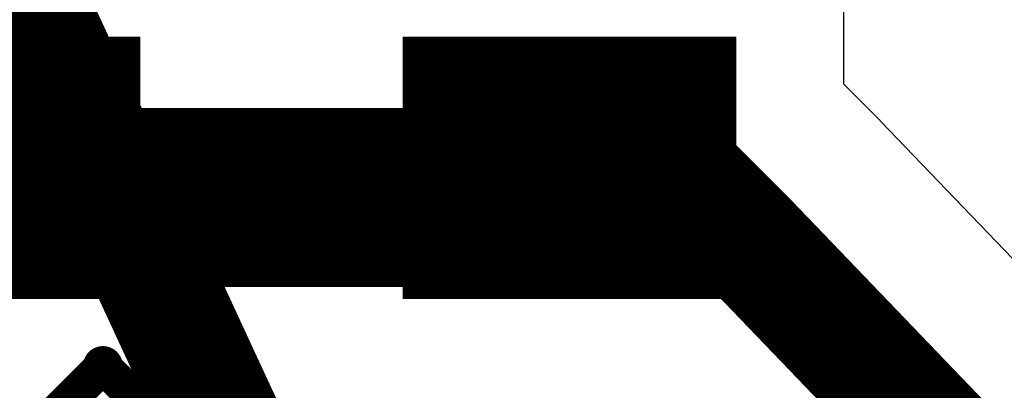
# Model space of a CAD drawing. Extents: x -1.5 to 9, y -3 to 5.
# Tile 69 of 256: x 0.4007 to 0.4833, y 1.3535 to 1.3846. Entities that reach past the tile are written whole.
import ezdxf

# ---------------------------------------------------------------- set-up
doc = ezdxf.new("R2010")
doc.units = 0
doc.layers.get('0').update_dxf_attribs({"linetype": 'CONTINUOUS'})
for name, color, linetype in [('qfn16-30-34-a_copper_signal_top', 1, 'CONTINUOUS'), ('qfn16-30-34-a_drawing_1', 1, 'CONTINUOUS'), ('qfn16-30-34-a_mechanical_19', 1, 'CONTINUOUS'), ('qfn16-30-34-a_soldermask_top', 1, 'CONTINUOUS')]:
    doc.layers.add(name, color=color, linetype=linetype)

# ---------------------------------------------------------------- blocks, each defined once
blk = doc.blocks.new('D15')
at = {"const_width": 0.02}
blk.add_lwpolyline([(-0.013, 0), (0.013, 0)], dxfattribs=at)
blk = doc.blocks.new('D20')
at = {"const_width": 0.005}
blk.add_lwpolyline([(-0.0025, 0, 1), (0.0025, 0, 1)], format="xyb", close=True, dxfattribs=at)
blk = doc.blocks.new('D21')
at = {"const_width": 0.0075}
blk.add_lwpolyline([(-0.00375, 0, 1), (0.00375, 0, 1)], format="xyb", close=True, dxfattribs=at)
blk = doc.blocks.new('D50')
at = {"const_width": 0.022}
blk.add_lwpolyline([(-0.014, 0), (0.014, 0)], dxfattribs=at)
blk = doc.blocks.new('D69')
at = {"const_width": 0.001667}
blk.add_lwpolyline([(-0.000833, 0, 1), (0.000833, 0, 1)], format="xyb", close=True, dxfattribs=at)

msp = doc.modelspace()

# ---------------------------------------------------------------- linework, layer by layer
at = {"layer": 'qfn16-30-34-a_copper_signal_top', "color": 1}
msp.add_lwpolyline([(0.531624, 1.314984), (0.47293, 1.376093), (0.472905, 1.376119), (0.472872, 1.376153), (0.472796, 1.376231), (0.472719, 1.376309), (0.46981, 1.379217), (0.46981, 1.392202), (0.42381, 1.392202), (0.42381, 1.392202), (0.41981, 1.392202), (0.41981, 1.392202), (0.37381, 1.392202), (0.37381, 1.387202), (0.312547, 1.387202), (0.2675, 1.432249), (0.2675, 1.75)], dxfattribs=at)
for points, const_width in [([(0.305298, 1.369702), (0.45, 1.369702)], 0.015), ([(0.456376, 1.371438), (0.462112, 1.365702)], 0.01), ([(0.462112, 1.365702), (0.544882, 1.279528)], 0.01)]:
    msp.add_lwpolyline(points, dxfattribs=dict(at, const_width=const_width))
at = {"layer": 'qfn16-30-34-a_drawing_1', "color": 1, "const_width": 0.003}
for points in [[(0.396559, 1.344471), (0.407667, 1.355578)], [(0.407667, 1.355578), (0.418774, 1.344471)]]:
    msp.add_lwpolyline(points, dxfattribs=at)
at = {"layer": 'qfn16-30-34-a_mechanical_19', "color": 1, "const_width": 0.01}
msp.add_lwpolyline([(-0.3, 2.9), (0.433107, 1.317429)], dxfattribs=at)

# ---------------------------------------------------------------- block references
at = {"layer": 'qfn16-30-34-a_copper_signal_top'}
for name, p in [('D15', (0.39681, 1.372202)), ('D15', (0.44681, 1.372202)), ('D21', (0.45, 1.369702)), ('D20', (0.456376, 1.371438)), ('D20', (0.462112, 1.365702))]:
    msp.add_blockref(name, p, dxfattribs=at)
at = {"layer": 'qfn16-30-34-a_drawing_1'}
msp.add_blockref('D69', (0.407667, 1.355578), dxfattribs=at)
at = {"layer": 'qfn16-30-34-a_soldermask_top'}
for p in [(0.39681, 1.372202), (0.44681, 1.372202)]:
    msp.add_blockref('D50', p, dxfattribs=at)

doc.saveas('drawing.dxf')
